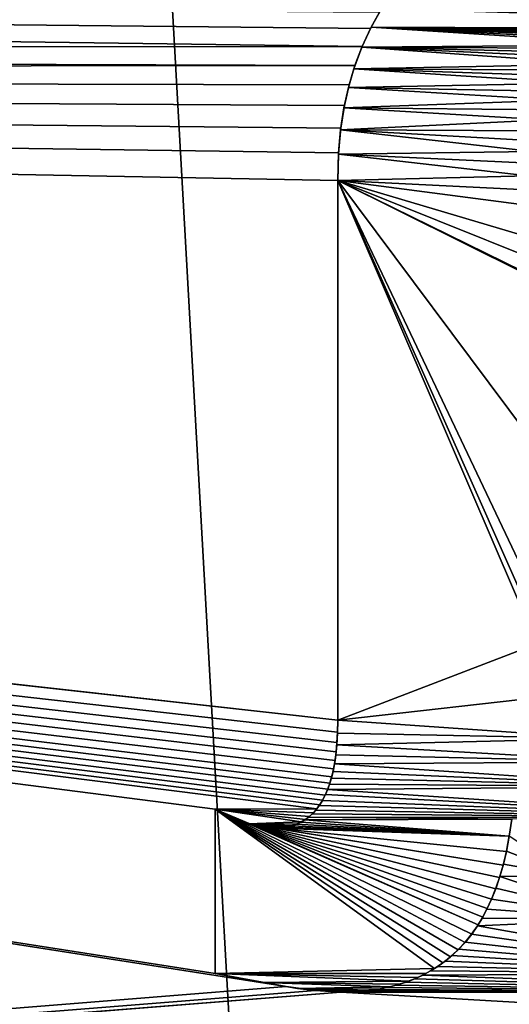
# Model space of a CAD drawing. Header units: millimetres. Extents: x -65 to 65, y -68 to 87.
# Tile 22 of 196: x -6.53 to -5.02, y -26.38 to -23.34. Entities that reach past the tile are written whole.
import ezdxf

# ---------------------------------------------------------------- set-up
doc = ezdxf.new("R2010")
doc.units = ezdxf.units.MM
doc.header["$LTSCALE"] = 65.185185
for name, color, linetype in [('539', 7, 'CONTINUOUS'), ('544', 7, 'CONTINUOUS'), ('578', 7, 'CONTINUOUS'), ('641', 7, 'CONTINUOUS'), ('642', 7, 'CONTINUOUS'), ('643', 7, 'CONTINUOUS'), ('644', 7, 'CONTINUOUS'), ('645', 7, 'CONTINUOUS'), ('646', 7, 'CONTINUOUS'), ('647', 7, 'CONTINUOUS')]:
    doc.layers.add(name, color=color, linetype=linetype)

msp = doc.modelspace()

# ---------------------------------------------------------------- linework, layer by layer
at = {"layer": '539', "linetype": 'CONTINUOUS'}
for points in [[(-8.3521, -41.457, 87.5), (-5.023, -41.8041, 87.5), (-8.234, -15.2641, 87.5), (-8.3521, -41.457, 87.5)], [(-8.234, -15.2641, 87.5), (-5.023, -41.8041, 87.5), (-6.474, -15.9246, 87.5), (-8.234, -15.2641, 87.5)], [(-6.474, -15.9246, 87.5), (-5.023, -41.8041, 87.5), (-4.6618, -16.4247, 87.5), (-6.474, -15.9246, 87.5)], [(-5.023, -41.8041, 87.5), (-1.6804, -41.9781, 87.5), (-4.6618, -16.4247, 87.5), (-5.023, -41.8041, 87.5)]]:
    msp.add_3dface(points, dxfattribs=at)
at = {"layer": '544', "linetype": 'CONTINUOUS'}
for points in [[(-22.7196, -23.4231, 85), (-21.9693, -23.1955, 85), (-5.4743, -23.4225, 85), (-22.7196, -23.4231, 85)], [(-5.4743, -23.4225, 85), (-21.9693, -23.1955, 85), (-5.4485, -23.367, 85), (-5.4743, -23.4225, 85)], [(-5.4485, -23.367, 85), (-21.9693, -23.1955, 85), (-5.4199, -23.3163, 85), (-5.4485, -23.367, 85)], [(-35, -28.6762, 85), (-24.2804, -23.4231, 85), (-5.7085, -26.3275, 85), (-35, -28.6762, 85)], [(-24.2804, -23.4231, 85), (-23.5, -23.5, 85), (-5.5494, -25.5046, 85), (-24.2804, -23.4231, 85)], [(-5.7085, -26.3275, 85), (-24.2804, -23.4231, 85), (-5.9282, -26.2867, 85), (-5.7085, -26.3275, 85)], [(-5.9282, -26.2867, 85), (-24.2804, -23.4231, 85), (-5.9282, -25.7795, 85), (-5.9282, -26.2867, 85)], [(-5.9282, -25.7795, 85), (-24.2804, -23.4231, 85), (-5.614, -25.7784, 85), (-5.9282, -25.7795, 85)], [(-5.614, -25.7784, 85), (-24.2804, -23.4231, 85), (-5.6047, -25.7655, 85), (-5.614, -25.7784, 85)], [(-5.6047, -25.7655, 85), (-24.2804, -23.4231, 85), (-5.5962, -25.7518, 85), (-5.6047, -25.7655, 85)], [(-5.5962, -25.7518, 85), (-24.2804, -23.4231, 85), (-5.588, -25.7358, 85), (-5.5962, -25.7518, 85)], [(-5.588, -25.7358, 85), (-24.2804, -23.4231, 85), (-5.5801, -25.7175, 85), (-5.588, -25.7358, 85)], [(-5.5801, -25.7175, 85), (-24.2804, -23.4231, 85), (-5.5736, -25.6992, 85), (-5.5801, -25.7175, 85)], [(-5.5736, -25.6992, 85), (-24.2804, -23.4231, 85), (-5.5678, -25.6788, 85), (-5.5736, -25.6992, 85)], [(-5.5678, -25.6788, 85), (-24.2804, -23.4231, 85), (-5.5623, -25.6548, 85), (-5.5678, -25.6788, 85)], [(-5.5623, -25.6548, 85), (-24.2804, -23.4231, 85), (-5.5577, -25.629, 85), (-5.5623, -25.6548, 85)], [(-5.5577, -25.629, 85), (-24.2804, -23.4231, 85), (-5.5542, -25.6016, 85), (-5.5577, -25.629, 85)], [(-5.5542, -25.6016, 85), (-24.2804, -23.4231, 85), (-5.5516, -25.5731, 85), (-5.5542, -25.6016, 85)], [(-5.5516, -25.5731, 85), (-24.2804, -23.4231, 85), (-5.55, -25.5409, 85), (-5.5516, -25.5731, 85)], [(-5.55, -25.5409, 85), (-24.2804, -23.4231, 85), (-5.5494, -25.5046, 85), (-5.55, -25.5409, 85)], [(-23.5, -23.5, 85), (-22.7196, -23.4231, 85), (-5.4965, -23.4813, 85), (-23.5, -23.5, 85)], [(-5.4965, -23.4813, 85), (-22.7196, -23.4231, 85), (-5.4743, -23.4225, 85), (-5.4965, -23.4813, 85)], [(-5.5143, -23.5409, 85), (-23.5, -23.5, 85), (-5.4965, -23.4813, 85), (-5.5143, -23.5409, 85)], [(-5.5494, -25.5046, 85), (-23.5, -23.5, 85), (-5.5494, -23.8366, 85), (-5.5494, -25.5046, 85)], [(-5.5494, -23.8366, 85), (-23.5, -23.5, 85), (-5.5468, -23.7515, 85), (-5.5494, -23.8366, 85)], [(-5.5468, -23.7515, 85), (-23.5, -23.5, 85), (-5.5397, -23.6744, 85), (-5.5468, -23.7515, 85)], [(-5.5397, -23.6744, 85), (-23.5, -23.5, 85), (-5.5287, -23.6046, 85), (-5.5397, -23.6744, 85)], [(-5.5287, -23.6046, 85), (-23.5, -23.5, 85), (-5.5143, -23.5409, 85), (-5.5287, -23.6046, 85)], [(-5.6247, -25.7903, 85), (-5.9282, -25.7795, 85), (-5.614, -25.7784, 85), (-5.6247, -25.7903, 85)], [(-5.8255, -25.824, 85), (-5.9282, -25.7795, 85), (-5.6623, -25.8187, 85), (-5.8255, -25.824, 85)], [(-5.6623, -25.8187, 85), (-5.9282, -25.7795, 85), (-5.6489, -25.8107, 85), (-5.6623, -25.8187, 85)], [(-5.6489, -25.8107, 85), (-5.9282, -25.7795, 85), (-5.6365, -25.8013, 85), (-5.6489, -25.8107, 85)], [(-5.6365, -25.8013, 85), (-5.9282, -25.7795, 85), (-5.6247, -25.7903, 85), (-5.6365, -25.8013, 85)], [(-5.6764, -25.8253, 85), (-5.8255, -25.824, 85), (-5.6623, -25.8187, 85), (-5.6764, -25.8253, 85)], [(-5.7449, -25.8376, 85), (-5.8255, -25.824, 85), (-5.725, -25.8367, 85), (-5.7449, -25.8376, 85)], [(-5.725, -25.8367, 85), (-5.8255, -25.824, 85), (-5.7072, -25.8342, 85), (-5.725, -25.8367, 85)], [(-5.7072, -25.8342, 85), (-5.8255, -25.824, 85), (-5.6911, -25.8304, 85), (-5.7072, -25.8342, 85)], [(-5.6911, -25.8304, 85), (-5.8255, -25.824, 85), (-5.6764, -25.8253, 85), (-5.6911, -25.8304, 85)], [(-5.0192, -25.8619, 85), (-4.8322, -25.9853, 85), (-5.0278, -25.9086, 85), (-5.0192, -25.8619, 85)], [(-5.0278, -25.9086, 85), (-4.8322, -25.9853, 85), (-5.0373, -25.9494, 85), (-5.0278, -25.9086, 85)], [(-5.0373, -25.9494, 85), (-4.8322, -25.9853, 85), (-5.0481, -25.9871, 85), (-5.0373, -25.9494, 85)], [(-5.0481, -25.9871, 85), (-4.6538, -26.1186, 85), (-5.0604, -26.0235, 85), (-5.0481, -25.9871, 85)], [(-4.8322, -25.9853, 85), (-4.6538, -26.1186, 85), (-5.0481, -25.9871, 85), (-4.8322, -25.9853, 85)], [(-5.0604, -26.0235, 85), (-4.6538, -26.1186, 85), (-5.0738, -26.0571, 85), (-5.0604, -26.0235, 85)], [(-5.0738, -26.0571, 85), (-4.6538, -26.1186, 85), (-5.0882, -26.0878, 85), (-5.0738, -26.0571, 85)], [(-5.0882, -26.0878, 85), (-4.6538, -26.1186, 85), (-5.1029, -26.1155, 85), (-5.0882, -26.0878, 85)], [(-5.1029, -26.1155, 85), (-4.6538, -26.1186, 85), (-5.1178, -26.1399, 85), (-5.1029, -26.1155, 85)], [(-4.6538, -26.1186, 85), (-4.2885, -26.2874, 85), (-5.1178, -26.1399, 85), (-4.6538, -26.1186, 85)], [(-5.1178, -26.1399, 85), (-4.2885, -26.2874, 85), (-5.1359, -26.1657, 85), (-5.1178, -26.1399, 85)], [(-5.1557, -26.1903, 85), (-4.2885, -26.2874, 85), (-5.1758, -26.2121, 85), (-5.1557, -26.1903, 85)], [(-5.1359, -26.1657, 85), (-4.2885, -26.2874, 85), (-5.1557, -26.1903, 85), (-5.1359, -26.1657, 85)], [(-5.1758, -26.2121, 85), (-4.2885, -26.2874, 85), (-5.1964, -26.2315, 85), (-5.1758, -26.2121, 85)], [(-5.2177, -26.249, 85), (-4.2885, -26.2874, 85), (-5.2397, -26.2648, 85), (-5.2177, -26.249, 85)], [(-5.1964, -26.2315, 85), (-4.2885, -26.2874, 85), (-5.2177, -26.249, 85), (-5.1964, -26.2315, 85)], [(-5.2625, -26.279, 85), (-4.2885, -26.2874, 85), (-5.2865, -26.2919, 85), (-5.2625, -26.279, 85)], [(-5.2397, -26.2648, 85), (-4.2885, -26.2874, 85), (-5.2625, -26.279, 85), (-5.2397, -26.2648, 85)], [(-5.3398, -26.3141, 85), (-3.8844, -26.3447, 85), (-5.3686, -26.3231, 85), (-5.3398, -26.3141, 85)], [(-5.312, -26.3035, 85), (-3.8844, -26.3447, 85), (-5.3398, -26.3141, 85), (-5.312, -26.3035, 85)], [(-5.2865, -26.2919, 85), (-3.8844, -26.3447, 85), (-5.312, -26.3035, 85), (-5.2865, -26.2919, 85)], [(-4.2885, -26.2874, 85), (-3.8844, -26.3447, 85), (-5.2865, -26.2919, 85), (-4.2885, -26.2874, 85)], [(-5.6185, -26.3398, 85), (-35, -28.6762, 85), (-5.7085, -26.3275, 85), (-5.6185, -26.3398, 85)], [(-5.5402, -26.3447, 85), (-35, -28.6762, 85), (-5.6185, -26.3398, 85), (-5.5402, -26.3447, 85)], [(35, -28.6762, 85), (-35, -28.6762, 85), (-5.5402, -26.3447, 85), (35, -28.6762, 85)], [(-5.4992, -26.3435, 85), (-3.8844, -26.3447, 85), (-5.5402, -26.3447, 85), (-5.4992, -26.3435, 85)], [(-3.8844, -26.3447, 85), (35, -28.6762, 85), (-5.5402, -26.3447, 85), (-3.8844, -26.3447, 85)], [(-5.4618, -26.3407, 85), (-3.8844, -26.3447, 85), (-5.4992, -26.3435, 85), (-5.4618, -26.3407, 85)], [(-5.4282, -26.3361, 85), (-3.8844, -26.3447, 85), (-5.4618, -26.3407, 85), (-5.4282, -26.3361, 85)], [(-5.3973, -26.3303, 85), (-3.8844, -26.3447, 85), (-5.4282, -26.3361, 85), (-5.3973, -26.3303, 85)], [(-5.3686, -26.3231, 85), (-3.8844, -26.3447, 85), (-5.3973, -26.3303, 85), (-5.3686, -26.3231, 85)]]:
    msp.add_3dface(points, dxfattribs=at)
at = {"layer": '578', "linetype": 'CONTINUOUS'}
for points in [[(-3.3101, -23.1614, 84.5), (-3.1232, -23.3722, 84.5), (-5.3355, -23.204, 84.5), (-3.3101, -23.1614, 84.5)], [(-5.3355, -23.204, 84.5), (-3.1232, -23.3722, 84.5), (-5.3768, -23.2534, 84.5), (-5.3355, -23.204, 84.5)], [(-5.3768, -23.2534, 84.5), (-3.1232, -23.3722, 84.5), (-5.4137, -23.3062, 84.5), (-5.3768, -23.2534, 84.5)], [(-5.4137, -23.3062, 84.5), (-3.1232, -23.3722, 84.5), (-5.4464, -23.363, 84.5), (-5.4137, -23.3062, 84.5)], [(-5.4751, -23.4243, 84.5), (-5.4464, -23.363, 84.5), (-4.6053, -23.4177, 84.5), (-5.4751, -23.4243, 84.5)], [(-5.4464, -23.363, 84.5), (-3.1232, -23.3722, 84.5), (-4.2693, -23.3753, 84.5), (-5.4464, -23.363, 84.5)], [(-4.6053, -23.4177, 84.5), (-5.4464, -23.363, 84.5), (-4.5698, -23.4079, 84.5), (-4.6053, -23.4177, 84.5)], [(-4.5698, -23.4079, 84.5), (-5.4464, -23.363, 84.5), (-4.5311, -23.399, 84.5), (-4.5698, -23.4079, 84.5)], [(-4.5311, -23.399, 84.5), (-5.4464, -23.363, 84.5), (-4.4886, -23.3913, 84.5), (-4.5311, -23.399, 84.5)], [(-4.4886, -23.3913, 84.5), (-5.4464, -23.363, 84.5), (-4.4418, -23.3847, 84.5), (-4.4886, -23.3913, 84.5)], [(-4.4418, -23.3847, 84.5), (-5.4464, -23.363, 84.5), (-4.3901, -23.3797, 84.5), (-4.4418, -23.3847, 84.5)], [(-4.3901, -23.3797, 84.5), (-5.4464, -23.363, 84.5), (-4.3325, -23.3766, 84.5), (-4.3901, -23.3797, 84.5)], [(-4.3325, -23.3766, 84.5), (-5.4464, -23.363, 84.5), (-4.2693, -23.3753, 84.5), (-4.3325, -23.3766, 84.5)], [(-5.4997, -23.4911, 84.5), (-5.4751, -23.4243, 84.5), (-4.7436, -23.4773, 84.5), (-5.4997, -23.4911, 84.5)], [(-4.6377, -23.4283, 84.5), (-5.4751, -23.4243, 84.5), (-4.6053, -23.4177, 84.5), (-4.6377, -23.4283, 84.5)], [(-4.7436, -23.4773, 84.5), (-5.4751, -23.4243, 84.5), (-4.712, -23.4599, 84.5), (-4.7436, -23.4773, 84.5)], [(-4.712, -23.4599, 84.5), (-5.4751, -23.4243, 84.5), (-4.6768, -23.4436, 84.5), (-4.712, -23.4599, 84.5)], [(-4.6768, -23.4436, 84.5), (-5.4751, -23.4243, 84.5), (-4.6377, -23.4283, 84.5), (-4.6768, -23.4436, 84.5)], [(-4.7721, -23.4957, 84.5), (-5.4997, -23.4911, 84.5), (-4.7436, -23.4773, 84.5), (-4.7721, -23.4957, 84.5)], [(-5.5163, -23.5491, 84.5), (-5.4997, -23.4911, 84.5), (-4.8217, -23.5354, 84.5), (-5.5163, -23.5491, 84.5)], [(-4.8217, -23.5354, 84.5), (-5.4997, -23.4911, 84.5), (-4.7981, -23.515, 84.5), (-4.8217, -23.5354, 84.5)], [(-4.7981, -23.515, 84.5), (-5.4997, -23.4911, 84.5), (-4.7721, -23.4957, 84.5), (-4.7981, -23.515, 84.5)], [(-4.8472, -23.5611, 84.5), (-5.5163, -23.5491, 84.5), (-4.8217, -23.5354, 84.5), (-4.8472, -23.5611, 84.5)], [(-5.53, -23.6118, 84.5), (-5.5163, -23.5491, 84.5), (-4.8701, -23.5885, 84.5), (-5.53, -23.6118, 84.5)], [(-4.8701, -23.5885, 84.5), (-5.5163, -23.5491, 84.5), (-4.8472, -23.5611, 84.5), (-4.8701, -23.5885, 84.5)], [(-4.8906, -23.6179, 84.5), (-5.53, -23.6118, 84.5), (-4.8701, -23.5885, 84.5), (-4.8906, -23.6179, 84.5)], [(-5.5404, -23.6801, 84.5), (-5.53, -23.6118, 84.5), (-4.9087, -23.6494, 84.5), (-5.5404, -23.6801, 84.5)], [(-4.9087, -23.6494, 84.5), (-5.53, -23.6118, 84.5), (-4.8906, -23.6179, 84.5), (-4.9087, -23.6494, 84.5)], [(-4.9246, -23.6835, 84.5), (-5.5404, -23.6801, 84.5), (-4.9087, -23.6494, 84.5), (-4.9246, -23.6835, 84.5)], [(-5.547, -23.7548, 84.5), (-5.5404, -23.6801, 84.5), (-4.9461, -23.7473, 84.5), (-5.547, -23.7548, 84.5)], [(-4.9461, -23.7473, 84.5), (-5.5404, -23.6801, 84.5), (-4.9362, -23.7142, 84.5), (-4.9461, -23.7473, 84.5)], [(-4.9362, -23.7142, 84.5), (-5.5404, -23.6801, 84.5), (-4.9246, -23.6835, 84.5), (-4.9362, -23.7142, 84.5)], [(-5.5494, -23.8366, 84.5), (-5.547, -23.7548, 84.5), (-4.9605, -23.8225, 84.5), (-5.5494, -23.8366, 84.5)], [(-4.9543, -23.7833, 84.5), (-5.547, -23.7548, 84.5), (-4.9461, -23.7473, 84.5), (-4.9543, -23.7833, 84.5)], [(-4.9605, -23.8225, 84.5), (-5.547, -23.7548, 84.5), (-4.9543, -23.7833, 84.5), (-4.9605, -23.8225, 84.5)], [(-4.9644, -23.8656, 84.5), (-5.5494, -23.8366, 84.5), (-4.9605, -23.8225, 84.5), (-4.9644, -23.8656, 84.5)], [(-5.5494, -25.5046, 84.5), (-5.5494, -23.8366, 84.5), (-4.9341, -25.2682, 84.5), (-5.5494, -25.5046, 84.5)], [(-4.7791, -24.2193, 84.5), (-5.5494, -23.8366, 84.5), (-4.8628, -24.1736, 84.5), (-4.7791, -24.2193, 84.5)], [(-5.5494, -23.8366, 84.5), (-4.7791, -24.2193, 84.5), (-4.9628, -24.6217, 84.5), (-5.5494, -23.8366, 84.5)], [(-4.8628, -24.1736, 84.5), (-5.5494, -23.8366, 84.5), (-4.9334, -24.0841, 84.5), (-4.8628, -24.1736, 84.5)], [(-4.9334, -24.0841, 84.5), (-5.5494, -23.8366, 84.5), (-4.9563, -24.0129, 84.5), (-4.9334, -24.0841, 84.5)], [(-4.9563, -24.0129, 84.5), (-5.5494, -23.8366, 84.5), (-4.9659, -23.9129, 84.5), (-4.9563, -24.0129, 84.5)], [(-4.9659, -23.9129, 84.5), (-5.5494, -23.8366, 84.5), (-4.9644, -23.8656, 84.5), (-4.9659, -23.9129, 84.5)], [(-5.5494, -23.8366, 84.5), (-4.9628, -24.6217, 84.5), (-4.9628, -25.0708, 84.5), (-5.5494, -23.8366, 84.5)], [(-4.9341, -25.2682, 84.5), (-5.5494, -23.8366, 84.5), (-4.9552, -25.1758, 84.5), (-4.9341, -25.2682, 84.5)], [(-4.9552, -25.1758, 84.5), (-5.5494, -23.8366, 84.5), (-4.9628, -25.0708, 84.5), (-4.9552, -25.1758, 84.5)], [(-4.8563, -25.4255, 84.5), (-5.5494, -25.5046, 84.5), (-4.9341, -25.2682, 84.5), (-4.8563, -25.4255, 84.5)], [(-4.7311, -25.5611, 84.5), (-5.5494, -25.5046, 84.5), (-4.8563, -25.4255, 84.5), (-4.7311, -25.5611, 84.5)], [(-5.5503, -25.5445, 84.5), (-5.5494, -25.5046, 84.5), (-4.7311, -25.5611, 84.5), (-5.5503, -25.5445, 84.5)], [(-5.5522, -25.5802, 84.5), (-5.5503, -25.5445, 84.5), (-4.7311, -25.5611, 84.5), (-5.5522, -25.5802, 84.5)], [(-5.5553, -25.6113, 84.5), (-5.5522, -25.5802, 84.5), (-4.6378, -25.6332, 84.5), (-5.5553, -25.6113, 84.5)], [(-4.6378, -25.6332, 84.5), (-5.5522, -25.5802, 84.5), (-4.7311, -25.5611, 84.5), (-4.6378, -25.6332, 84.5)], [(-5.5593, -25.6386, 84.5), (-5.5553, -25.6113, 84.5), (-4.6378, -25.6332, 84.5), (-5.5593, -25.6386, 84.5)], [(-5.5639, -25.6627, 84.5), (-5.5593, -25.6386, 84.5), (-4.5137, -25.7093, 84.5), (-5.5639, -25.6627, 84.5)], [(-4.5137, -25.7093, 84.5), (-5.5593, -25.6386, 84.5), (-4.6378, -25.6332, 84.5), (-4.5137, -25.7093, 84.5)], [(-5.5691, -25.6837, 84.5), (-5.5639, -25.6627, 84.5), (-4.5137, -25.7093, 84.5), (-5.5691, -25.6837, 84.5)], [(-5.5806, -25.7188, 84.5), (-5.5747, -25.7024, 84.5), (-4.5137, -25.7093, 84.5), (-5.5806, -25.7188, 84.5)], [(-5.5747, -25.7024, 84.5), (-5.5691, -25.6837, 84.5), (-4.5137, -25.7093, 84.5), (-5.5747, -25.7024, 84.5)], [(-5.5965, -25.7523, 84.5), (-5.5868, -25.7334, 84.5), (-4.2721, -25.8051, 84.5), (-5.5965, -25.7523, 84.5)], [(-5.5868, -25.7334, 84.5), (-5.5806, -25.7188, 84.5), (-4.2721, -25.8051, 84.5), (-5.5868, -25.7334, 84.5)], [(-4.2721, -25.8051, 84.5), (-5.5806, -25.7188, 84.5), (-4.5137, -25.7093, 84.5), (-4.2721, -25.8051, 84.5)], [(-5.617, -25.7819, 84.5), (-5.6065, -25.7682, 84.5), (-4.2721, -25.8051, 84.5), (-5.617, -25.7819, 84.5)], [(-5.6065, -25.7682, 84.5), (-5.5965, -25.7523, 84.5), (-4.2721, -25.8051, 84.5), (-5.6065, -25.7682, 84.5)], [(-5.9282, -25.7795, 84.5), (-5.8154, -25.827, 84.5), (-5.1158, -26.1366, 84.5), (-5.9282, -25.7795, 84.5)], [(-5.9282, -26.2867, 84.5), (-5.9282, -25.7795, 84.5), (-5.25, -26.2715, 84.5), (-5.9282, -26.2867, 84.5)], [(-5.25, -26.2715, 84.5), (-5.9282, -25.7795, 84.5), (-5.2245, -26.2542, 84.5), (-5.25, -26.2715, 84.5)], [(-5.2245, -26.2542, 84.5), (-5.9282, -25.7795, 84.5), (-5.2005, -26.2351, 84.5), (-5.2245, -26.2542, 84.5)], [(-5.2005, -26.2351, 84.5), (-5.9282, -25.7795, 84.5), (-5.1777, -26.214, 84.5), (-5.2005, -26.2351, 84.5)], [(-5.1777, -26.214, 84.5), (-5.9282, -25.7795, 84.5), (-5.1561, -26.1908, 84.5), (-5.1777, -26.214, 84.5)], [(-5.1561, -26.1908, 84.5), (-5.9282, -25.7795, 84.5), (-5.1354, -26.1651, 84.5), (-5.1561, -26.1908, 84.5)], [(-5.1354, -26.1651, 84.5), (-5.9282, -25.7795, 84.5), (-5.1158, -26.1366, 84.5), (-5.1354, -26.1651, 84.5)], [(-5.6393, -25.8036, 84.5), (-5.6279, -25.7936, 84.5), (-4.2721, -25.8051, 84.5), (-5.6393, -25.8036, 84.5)], [(-5.6279, -25.7936, 84.5), (-5.617, -25.7819, 84.5), (-4.2721, -25.8051, 84.5), (-5.6279, -25.7936, 84.5)], [(-5.8154, -25.827, 84.5), (-5.7449, -25.8376, 84.5), (-5.0381, -25.9522, 84.5), (-5.8154, -25.827, 84.5)], [(-5.1158, -26.1366, 84.5), (-5.8154, -25.827, 84.5), (-5.1012, -26.1124, 84.5), (-5.1158, -26.1366, 84.5)], [(-5.1012, -26.1124, 84.5), (-5.8154, -25.827, 84.5), (-5.0872, -26.0859, 84.5), (-5.1012, -26.1124, 84.5)], [(-5.0872, -26.0859, 84.5), (-5.8154, -25.827, 84.5), (-5.0738, -26.057, 84.5), (-5.0872, -26.0859, 84.5)], [(-5.0738, -26.057, 84.5), (-5.8154, -25.827, 84.5), (-5.0611, -26.0253, 84.5), (-5.0738, -26.057, 84.5)], [(-5.0611, -26.0253, 84.5), (-5.8154, -25.827, 84.5), (-5.0491, -25.9906, 84.5), (-5.0611, -26.0253, 84.5)], [(-5.0491, -25.9906, 84.5), (-5.8154, -25.827, 84.5), (-5.0381, -25.9522, 84.5), (-5.0491, -25.9906, 84.5)], [(-5.7078, -25.8343, 84.5), (-5.6919, -25.8306, 84.5), (-5.0193, -25.8623, 84.5), (-5.7078, -25.8343, 84.5)], [(-5.6919, -25.8306, 84.5), (-5.6773, -25.8257, 84.5), (-5.0193, -25.8623, 84.5), (-5.6919, -25.8306, 84.5)], [(-5.6773, -25.8257, 84.5), (-5.6638, -25.8195, 84.5), (-5.0193, -25.8623, 84.5), (-5.6773, -25.8257, 84.5)], [(-5.6638, -25.8195, 84.5), (-5.6512, -25.8122, 84.5), (-5.0193, -25.8623, 84.5), (-5.6638, -25.8195, 84.5)], [(-5.6512, -25.8122, 84.5), (-5.6393, -25.8036, 84.5), (-5.0117, -25.8101, 84.5), (-5.6512, -25.8122, 84.5)], [(-5.0193, -25.8623, 84.5), (-5.6512, -25.8122, 84.5), (-5.0117, -25.8101, 84.5), (-5.0193, -25.8623, 84.5)], [(-5.0117, -25.8101, 84.5), (-5.6393, -25.8036, 84.5), (-4.2721, -25.8051, 84.5), (-5.0117, -25.8101, 84.5)], [(-5.7449, -25.8376, 84.5), (-5.7254, -25.8367, 84.5), (-5.0193, -25.8623, 84.5), (-5.7449, -25.8376, 84.5)], [(-5.0381, -25.9522, 84.5), (-5.7449, -25.8376, 84.5), (-5.028, -25.9098, 84.5), (-5.0381, -25.9522, 84.5)], [(-5.028, -25.9098, 84.5), (-5.7449, -25.8376, 84.5), (-5.0193, -25.8623, 84.5), (-5.028, -25.9098, 84.5)], [(-5.7254, -25.8367, 84.5), (-5.7078, -25.8343, 84.5), (-5.0193, -25.8623, 84.5), (-5.7254, -25.8367, 84.5)], [(-5.2771, -26.287, 84.5), (-5.9282, -26.2867, 84.5), (-5.25, -26.2715, 84.5), (-5.2771, -26.287, 84.5)], [(-5.7808, -26.3152, 84.5), (-5.9282, -26.2867, 84.5), (-5.3291, -26.3103, 84.5), (-5.7808, -26.3152, 84.5)], [(-5.3291, -26.3103, 84.5), (-5.9282, -26.2867, 84.5), (-5.3022, -26.2993, 84.5), (-5.3291, -26.3103, 84.5)], [(-5.3022, -26.2993, 84.5), (-5.9282, -26.2867, 84.5), (-5.2771, -26.287, 84.5), (-5.3022, -26.2993, 84.5)], [(-5.3578, -26.32, 84.5), (-5.7808, -26.3152, 84.5), (-5.3291, -26.3103, 84.5), (-5.3578, -26.32, 84.5)], [(-5.6735, -26.3328, 84.5), (-5.7808, -26.3152, 84.5), (-5.3885, -26.3283, 84.5), (-5.6735, -26.3328, 84.5)], [(-5.3885, -26.3283, 84.5), (-5.7808, -26.3152, 84.5), (-5.3578, -26.32, 84.5), (-5.3885, -26.3283, 84.5)], [(-5.4218, -26.3351, 84.5), (-5.6735, -26.3328, 84.5), (-5.3885, -26.3283, 84.5), (-5.4218, -26.3351, 84.5)], [(-5.5402, -26.3447, 84.5), (-5.6735, -26.3328, 84.5), (-5.4973, -26.3434, 84.5), (-5.5402, -26.3447, 84.5)], [(-5.4973, -26.3434, 84.5), (-5.6735, -26.3328, 84.5), (-5.4578, -26.3402, 84.5), (-5.4973, -26.3434, 84.5)], [(-5.4578, -26.3402, 84.5), (-5.6735, -26.3328, 84.5), (-5.4218, -26.3351, 84.5), (-5.4578, -26.3402, 84.5)]]:
    msp.add_3dface(points, dxfattribs=at)
at = {"layer": '641', "linetype": 'CONTINUOUS'}
for points in [[(-5.0192, -25.8619, 85), (-5.0193, -25.8623, 84.5), (-5.0117, -25.8101, 84.5), (-5.0192, -25.8619, 85)], [(-5.0278, -25.9086, 85), (-5.028, -25.9098, 84.5), (-5.0193, -25.8623, 84.5), (-5.0278, -25.9086, 85)], [(-5.0192, -25.8619, 85), (-5.0278, -25.9086, 85), (-5.0193, -25.8623, 84.5), (-5.0192, -25.8619, 85)], [(-5.0373, -25.9494, 85), (-5.0381, -25.9522, 84.5), (-5.028, -25.9098, 84.5), (-5.0373, -25.9494, 85)], [(-5.0278, -25.9086, 85), (-5.0373, -25.9494, 85), (-5.028, -25.9098, 84.5), (-5.0278, -25.9086, 85)], [(-5.0481, -25.9871, 85), (-5.0491, -25.9906, 84.5), (-5.0381, -25.9522, 84.5), (-5.0481, -25.9871, 85)], [(-5.0373, -25.9494, 85), (-5.0481, -25.9871, 85), (-5.0381, -25.9522, 84.5), (-5.0373, -25.9494, 85)], [(-5.0604, -26.0235, 85), (-5.0611, -26.0253, 84.5), (-5.0491, -25.9906, 84.5), (-5.0604, -26.0235, 85)], [(-5.0481, -25.9871, 85), (-5.0604, -26.0235, 85), (-5.0491, -25.9906, 84.5), (-5.0481, -25.9871, 85)], [(-5.0604, -26.0235, 85), (-5.0738, -26.0571, 85), (-5.0611, -26.0253, 84.5), (-5.0604, -26.0235, 85)], [(-5.0738, -26.0571, 85), (-5.0738, -26.057, 84.5), (-5.0611, -26.0253, 84.5), (-5.0738, -26.0571, 85)], [(-5.0738, -26.0571, 85), (-5.0882, -26.0878, 85), (-5.0872, -26.0859, 84.5), (-5.0738, -26.0571, 85)], [(-5.0738, -26.0571, 85), (-5.0872, -26.0859, 84.5), (-5.0738, -26.057, 84.5), (-5.0738, -26.0571, 85)], [(-5.0882, -26.0878, 85), (-5.1029, -26.1155, 85), (-5.1012, -26.1124, 84.5), (-5.0882, -26.0878, 85)], [(-5.0882, -26.0878, 85), (-5.1012, -26.1124, 84.5), (-5.0872, -26.0859, 84.5), (-5.0882, -26.0878, 85)], [(-5.1029, -26.1155, 85), (-5.1178, -26.1399, 85), (-5.1158, -26.1366, 84.5), (-5.1029, -26.1155, 85)], [(-5.1029, -26.1155, 85), (-5.1158, -26.1366, 84.5), (-5.1012, -26.1124, 84.5), (-5.1029, -26.1155, 85)], [(-5.1557, -26.1903, 85), (-5.1561, -26.1908, 84.5), (-5.1354, -26.1651, 84.5), (-5.1557, -26.1903, 85)], [(-5.1359, -26.1657, 85), (-5.1557, -26.1903, 85), (-5.1354, -26.1651, 84.5), (-5.1359, -26.1657, 85)], [(-5.1178, -26.1399, 85), (-5.1359, -26.1657, 85), (-5.1354, -26.1651, 84.5), (-5.1178, -26.1399, 85)], [(-5.1178, -26.1399, 85), (-5.1354, -26.1651, 84.5), (-5.1158, -26.1366, 84.5), (-5.1178, -26.1399, 85)], [(-5.1758, -26.2121, 85), (-5.1777, -26.214, 84.5), (-5.1561, -26.1908, 84.5), (-5.1758, -26.2121, 85)], [(-5.1557, -26.1903, 85), (-5.1758, -26.2121, 85), (-5.1561, -26.1908, 84.5), (-5.1557, -26.1903, 85)], [(-5.1964, -26.2315, 85), (-5.2005, -26.2351, 84.5), (-5.1777, -26.214, 84.5), (-5.1964, -26.2315, 85)], [(-5.1758, -26.2121, 85), (-5.1964, -26.2315, 85), (-5.1777, -26.214, 84.5), (-5.1758, -26.2121, 85)], [(-5.2397, -26.2648, 85), (-5.25, -26.2715, 84.5), (-5.2245, -26.2542, 84.5), (-5.2397, -26.2648, 85)], [(-5.2177, -26.249, 85), (-5.2397, -26.2648, 85), (-5.2245, -26.2542, 84.5), (-5.2177, -26.249, 85)], [(-5.2177, -26.249, 85), (-5.2245, -26.2542, 84.5), (-5.2005, -26.2351, 84.5), (-5.2177, -26.249, 85)], [(-5.1964, -26.2315, 85), (-5.2177, -26.249, 85), (-5.2005, -26.2351, 84.5), (-5.1964, -26.2315, 85)], [(-5.2865, -26.2919, 85), (-5.3022, -26.2993, 84.5), (-5.2771, -26.287, 84.5), (-5.2865, -26.2919, 85)], [(-5.2625, -26.279, 85), (-5.2865, -26.2919, 85), (-5.2771, -26.287, 84.5), (-5.2625, -26.279, 85)], [(-5.2625, -26.279, 85), (-5.2771, -26.287, 84.5), (-5.25, -26.2715, 84.5), (-5.2625, -26.279, 85)], [(-5.2397, -26.2648, 85), (-5.2625, -26.279, 85), (-5.25, -26.2715, 84.5), (-5.2397, -26.2648, 85)], [(-5.3398, -26.3141, 85), (-5.3686, -26.3231, 85), (-5.3578, -26.32, 84.5), (-5.3398, -26.3141, 85)], [(-5.3398, -26.3141, 85), (-5.3578, -26.32, 84.5), (-5.3291, -26.3103, 84.5), (-5.3398, -26.3141, 85)], [(-5.312, -26.3035, 85), (-5.3398, -26.3141, 85), (-5.3291, -26.3103, 84.5), (-5.312, -26.3035, 85)], [(-5.312, -26.3035, 85), (-5.3291, -26.3103, 84.5), (-5.3022, -26.2993, 84.5), (-5.312, -26.3035, 85)], [(-5.2865, -26.2919, 85), (-5.312, -26.3035, 85), (-5.3022, -26.2993, 84.5), (-5.2865, -26.2919, 85)], [(-5.4992, -26.3435, 85), (-5.5402, -26.3447, 85), (-5.4973, -26.3434, 84.5), (-5.4992, -26.3435, 85)], [(-5.5402, -26.3447, 85), (-5.5402, -26.3447, 84.5), (-5.4973, -26.3434, 84.5), (-5.5402, -26.3447, 85)], [(-5.4618, -26.3407, 85), (-5.4992, -26.3435, 85), (-5.4973, -26.3434, 84.5), (-5.4618, -26.3407, 85)], [(-5.4618, -26.3407, 85), (-5.4973, -26.3434, 84.5), (-5.4578, -26.3402, 84.5), (-5.4618, -26.3407, 85)], [(-5.4282, -26.3361, 85), (-5.4618, -26.3407, 85), (-5.4578, -26.3402, 84.5), (-5.4282, -26.3361, 85)], [(-5.4282, -26.3361, 85), (-5.4578, -26.3402, 84.5), (-5.4218, -26.3351, 84.5), (-5.4282, -26.3361, 85)], [(-5.3973, -26.3303, 85), (-5.4282, -26.3361, 85), (-5.4218, -26.3351, 84.5), (-5.3973, -26.3303, 85)], [(-5.3973, -26.3303, 85), (-5.4218, -26.3351, 84.5), (-5.3885, -26.3283, 84.5), (-5.3973, -26.3303, 85)], [(-5.3686, -26.3231, 85), (-5.3973, -26.3303, 85), (-5.3885, -26.3283, 84.5), (-5.3686, -26.3231, 85)], [(-5.3686, -26.3231, 85), (-5.3885, -26.3283, 84.5), (-5.3578, -26.32, 84.5), (-5.3686, -26.3231, 85)]]:
    msp.add_3dface(points, dxfattribs=at)
at = {"layer": '642', "linetype": 'CONTINUOUS'}
for points in [[(-5.7085, -26.3275, 85), (-5.9282, -26.2867, 85), (-5.7808, -26.3152, 84.5), (-5.7085, -26.3275, 85)], [(-5.9282, -26.2867, 85), (-5.9282, -26.2867, 84.5), (-5.7808, -26.3152, 84.5), (-5.9282, -26.2867, 85)], [(-5.7085, -26.3275, 85), (-5.7808, -26.3152, 84.5), (-5.6735, -26.3328, 84.5), (-5.7085, -26.3275, 85)], [(-5.6185, -26.3398, 85), (-5.7085, -26.3275, 85), (-5.6735, -26.3328, 84.5), (-5.6185, -26.3398, 85)], [(-5.6185, -26.3398, 85), (-5.6735, -26.3328, 84.5), (-5.5402, -26.3447, 84.5), (-5.6185, -26.3398, 85)], [(-5.5402, -26.3447, 85), (-5.6185, -26.3398, 85), (-5.5402, -26.3447, 84.5), (-5.5402, -26.3447, 85)]]:
    msp.add_3dface(points, dxfattribs=at)
at = {"layer": '643', "linetype": 'CONTINUOUS'}
for points in [[(-5.9282, -26.2867, 85), (-5.9282, -25.7795, 85), (-5.9282, -26.2867, 84.5), (-5.9282, -26.2867, 85)], [(-5.9282, -25.7795, 85), (-5.9282, -25.7795, 84.5), (-5.9282, -26.2867, 84.5), (-5.9282, -25.7795, 85)]]:
    msp.add_3dface(points, dxfattribs=at)
at = {"layer": '644', "linetype": 'CONTINUOUS'}
for points in [[(-5.9282, -25.7795, 85), (-5.8255, -25.824, 85), (-5.9282, -25.7795, 84.5), (-5.9282, -25.7795, 85)], [(-5.8255, -25.824, 85), (-5.8154, -25.827, 84.5), (-5.9282, -25.7795, 84.5), (-5.8255, -25.824, 85)], [(-5.8255, -25.824, 85), (-5.7449, -25.8376, 85), (-5.8154, -25.827, 84.5), (-5.8255, -25.824, 85)], [(-5.7449, -25.8376, 85), (-5.7449, -25.8376, 84.5), (-5.8154, -25.827, 84.5), (-5.7449, -25.8376, 85)]]:
    msp.add_3dface(points, dxfattribs=at)
at = {"layer": '645', "linetype": 'CONTINUOUS'}
for points in [[(-5.55, -25.5409, 85), (-5.5494, -25.5046, 85), (-5.5503, -25.5445, 84.5), (-5.55, -25.5409, 85)], [(-5.5494, -25.5046, 85), (-5.5494, -25.5046, 84.5), (-5.5503, -25.5445, 84.5), (-5.5494, -25.5046, 85)], [(-5.5516, -25.5731, 85), (-5.5503, -25.5445, 84.5), (-5.5522, -25.5802, 84.5), (-5.5516, -25.5731, 85)], [(-5.5516, -25.5731, 85), (-5.55, -25.5409, 85), (-5.5503, -25.5445, 84.5), (-5.5516, -25.5731, 85)], [(-5.5542, -25.6016, 85), (-5.5522, -25.5802, 84.5), (-5.5553, -25.6113, 84.5), (-5.5542, -25.6016, 85)], [(-5.5542, -25.6016, 85), (-5.5516, -25.5731, 85), (-5.5522, -25.5802, 84.5), (-5.5542, -25.6016, 85)], [(-5.5577, -25.629, 85), (-5.5553, -25.6113, 84.5), (-5.5593, -25.6386, 84.5), (-5.5577, -25.629, 85)], [(-5.5577, -25.629, 85), (-5.5542, -25.6016, 85), (-5.5553, -25.6113, 84.5), (-5.5577, -25.629, 85)], [(-5.5623, -25.6548, 85), (-5.5593, -25.6386, 84.5), (-5.5639, -25.6627, 84.5), (-5.5623, -25.6548, 85)], [(-5.5623, -25.6548, 85), (-5.5577, -25.629, 85), (-5.5593, -25.6386, 84.5), (-5.5623, -25.6548, 85)], [(-5.5678, -25.6788, 85), (-5.5639, -25.6627, 84.5), (-5.5691, -25.6837, 84.5), (-5.5678, -25.6788, 85)], [(-5.5678, -25.6788, 85), (-5.5623, -25.6548, 85), (-5.5639, -25.6627, 84.5), (-5.5678, -25.6788, 85)], [(-5.5801, -25.7175, 85), (-5.5747, -25.7024, 84.5), (-5.5806, -25.7188, 84.5), (-5.5801, -25.7175, 85)], [(-5.5801, -25.7175, 85), (-5.5736, -25.6992, 85), (-5.5747, -25.7024, 84.5), (-5.5801, -25.7175, 85)], [(-5.5736, -25.6992, 85), (-5.5691, -25.6837, 84.5), (-5.5747, -25.7024, 84.5), (-5.5736, -25.6992, 85)], [(-5.5736, -25.6992, 85), (-5.5678, -25.6788, 85), (-5.5691, -25.6837, 84.5), (-5.5736, -25.6992, 85)], [(-5.588, -25.7358, 85), (-5.5868, -25.7334, 84.5), (-5.5965, -25.7523, 84.5), (-5.588, -25.7358, 85)], [(-5.5962, -25.7518, 85), (-5.588, -25.7358, 85), (-5.5965, -25.7523, 84.5), (-5.5962, -25.7518, 85)], [(-5.588, -25.7358, 85), (-5.5801, -25.7175, 85), (-5.5868, -25.7334, 84.5), (-5.588, -25.7358, 85)], [(-5.5801, -25.7175, 85), (-5.5806, -25.7188, 84.5), (-5.5868, -25.7334, 84.5), (-5.5801, -25.7175, 85)], [(-5.614, -25.7784, 85), (-5.6065, -25.7682, 84.5), (-5.617, -25.7819, 84.5), (-5.614, -25.7784, 85)], [(-5.614, -25.7784, 85), (-5.6047, -25.7655, 85), (-5.6065, -25.7682, 84.5), (-5.614, -25.7784, 85)], [(-5.6047, -25.7655, 85), (-5.5965, -25.7523, 84.5), (-5.6065, -25.7682, 84.5), (-5.6047, -25.7655, 85)], [(-5.6047, -25.7655, 85), (-5.5962, -25.7518, 85), (-5.5965, -25.7523, 84.5), (-5.6047, -25.7655, 85)], [(-5.6365, -25.8013, 85), (-5.6279, -25.7936, 84.5), (-5.6393, -25.8036, 84.5), (-5.6365, -25.8013, 85)], [(-5.6365, -25.8013, 85), (-5.6247, -25.7903, 85), (-5.6279, -25.7936, 84.5), (-5.6365, -25.8013, 85)], [(-5.6247, -25.7903, 85), (-5.617, -25.7819, 84.5), (-5.6279, -25.7936, 84.5), (-5.6247, -25.7903, 85)], [(-5.6247, -25.7903, 85), (-5.614, -25.7784, 85), (-5.617, -25.7819, 84.5), (-5.6247, -25.7903, 85)], [(-5.7072, -25.8342, 85), (-5.6919, -25.8306, 84.5), (-5.7078, -25.8343, 84.5), (-5.7072, -25.8342, 85)], [(-5.7072, -25.8342, 85), (-5.6911, -25.8304, 85), (-5.6919, -25.8306, 84.5), (-5.7072, -25.8342, 85)], [(-5.6911, -25.8304, 85), (-5.6773, -25.8257, 84.5), (-5.6919, -25.8306, 84.5), (-5.6911, -25.8304, 85)], [(-5.6911, -25.8304, 85), (-5.6764, -25.8253, 85), (-5.6773, -25.8257, 84.5), (-5.6911, -25.8304, 85)], [(-5.6764, -25.8253, 85), (-5.6638, -25.8195, 84.5), (-5.6773, -25.8257, 84.5), (-5.6764, -25.8253, 85)], [(-5.6764, -25.8253, 85), (-5.6623, -25.8187, 85), (-5.6638, -25.8195, 84.5), (-5.6764, -25.8253, 85)], [(-5.6623, -25.8187, 85), (-5.6512, -25.8122, 84.5), (-5.6638, -25.8195, 84.5), (-5.6623, -25.8187, 85)], [(-5.6623, -25.8187, 85), (-5.6489, -25.8107, 85), (-5.6512, -25.8122, 84.5), (-5.6623, -25.8187, 85)], [(-5.6489, -25.8107, 85), (-5.6393, -25.8036, 84.5), (-5.6512, -25.8122, 84.5), (-5.6489, -25.8107, 85)], [(-5.6489, -25.8107, 85), (-5.6365, -25.8013, 85), (-5.6393, -25.8036, 84.5), (-5.6489, -25.8107, 85)], [(-5.7449, -25.8376, 85), (-5.725, -25.8367, 85), (-5.7449, -25.8376, 84.5), (-5.7449, -25.8376, 85)], [(-5.725, -25.8367, 85), (-5.7254, -25.8367, 84.5), (-5.7449, -25.8376, 84.5), (-5.725, -25.8367, 85)], [(-5.725, -25.8367, 85), (-5.7078, -25.8343, 84.5), (-5.7254, -25.8367, 84.5), (-5.725, -25.8367, 85)], [(-5.725, -25.8367, 85), (-5.7072, -25.8342, 85), (-5.7078, -25.8343, 84.5), (-5.725, -25.8367, 85)]]:
    msp.add_3dface(points, dxfattribs=at)
at = {"layer": '646', "linetype": 'CONTINUOUS'}
for points in [[(-5.5494, -25.5046, 85), (-5.5494, -23.8366, 85), (-5.5494, -25.5046, 84.5), (-5.5494, -25.5046, 85)], [(-5.5494, -23.8366, 85), (-5.5494, -23.8366, 84.5), (-5.5494, -25.5046, 84.5), (-5.5494, -23.8366, 85)]]:
    msp.add_3dface(points, dxfattribs=at)
at = {"layer": '647', "linetype": 'CONTINUOUS'}
for points in [[(-5.4485, -23.367, 85), (-5.4199, -23.3163, 85), (-5.4464, -23.363, 84.5), (-5.4485, -23.367, 85)], [(-5.4199, -23.3163, 85), (-5.4137, -23.3062, 84.5), (-5.4464, -23.363, 84.5), (-5.4199, -23.3163, 85)], [(-5.4485, -23.367, 85), (-5.4464, -23.363, 84.5), (-5.4751, -23.4243, 84.5), (-5.4485, -23.367, 85)], [(-5.4743, -23.4225, 85), (-5.4485, -23.367, 85), (-5.4751, -23.4243, 84.5), (-5.4743, -23.4225, 85)], [(-5.4965, -23.4813, 85), (-5.4751, -23.4243, 84.5), (-5.4997, -23.4911, 84.5), (-5.4965, -23.4813, 85)], [(-5.4965, -23.4813, 85), (-5.4743, -23.4225, 85), (-5.4751, -23.4243, 84.5), (-5.4965, -23.4813, 85)], [(-5.5143, -23.5409, 85), (-5.4965, -23.4813, 85), (-5.4997, -23.4911, 84.5), (-5.5143, -23.5409, 85)], [(-5.5143, -23.5409, 85), (-5.4997, -23.4911, 84.5), (-5.5163, -23.5491, 84.5), (-5.5143, -23.5409, 85)], [(-5.5287, -23.6046, 85), (-5.5143, -23.5409, 85), (-5.5163, -23.5491, 84.5), (-5.5287, -23.6046, 85)], [(-5.5287, -23.6046, 85), (-5.5163, -23.5491, 84.5), (-5.53, -23.6118, 84.5), (-5.5287, -23.6046, 85)], [(-5.5397, -23.6744, 85), (-5.5287, -23.6046, 85), (-5.53, -23.6118, 84.5), (-5.5397, -23.6744, 85)], [(-5.5397, -23.6744, 85), (-5.53, -23.6118, 84.5), (-5.5404, -23.6801, 84.5), (-5.5397, -23.6744, 85)], [(-5.5468, -23.7515, 85), (-5.5404, -23.6801, 84.5), (-5.547, -23.7548, 84.5), (-5.5468, -23.7515, 85)], [(-5.5468, -23.7515, 85), (-5.5397, -23.6744, 85), (-5.5404, -23.6801, 84.5), (-5.5468, -23.7515, 85)], [(-5.5494, -23.8366, 85), (-5.5468, -23.7515, 85), (-5.5494, -23.8366, 84.5), (-5.5494, -23.8366, 85)], [(-5.5468, -23.7515, 85), (-5.547, -23.7548, 84.5), (-5.5494, -23.8366, 84.5), (-5.5468, -23.7515, 85)]]:
    msp.add_3dface(points, dxfattribs=at)

doc.saveas('drawing.dxf')
